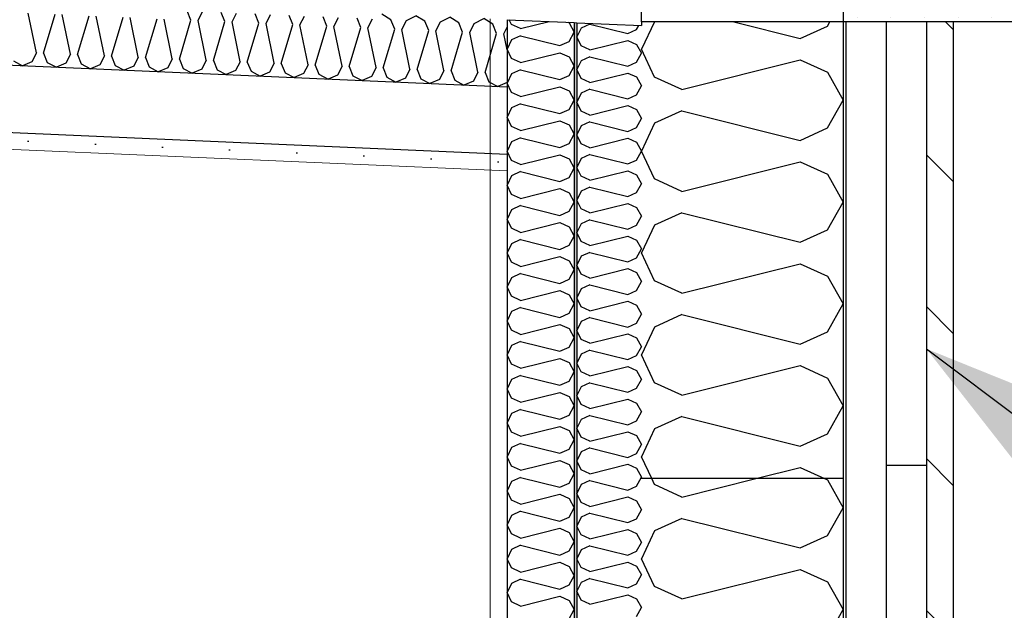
# Model space of a CAD drawing. Header units: millimetres. Extents: x -82116 to -58044, y -2070 to 12890.
# Tile 61 of 65: x -60786 to -60053, y 6032 to 6472. Entities that reach past the tile are written whole.
import ezdxf

# ---------------------------------------------------------------- set-up
doc = ezdxf.new("R2010")
doc.units = ezdxf.units.MM
doc.header["$LTSCALE"] = 0.5
doc.header["$MEASUREMENT"] = 0
doc.linetypes.add('PLINE', pattern=[0])
doc.linetypes.add('Wipeout_Contour', pattern=[2000, 0, -2000])
for name, color, linetype in [('0(Nye konstruksjoner)', 7, 'Continuous'), ('232- Ikke-bærende yttervegger', 7, 'Continuous'), ('232- Ikke-bærende yttervegger (Skravur)', 7, 'Continuous'), ('232- Ikke-bærende yttervegger (Skravur)(Nye konstruksjoner)', 7, 'Continuous'), ('232- Ikke-bærende yttervegger(Nye konstruksjoner)', 7, 'Continuous'), ('235- Utvendig kledning og overflate (Skravur)(Nye konstruksjoner)', 7, 'Continuous'), ('235- Utvendig kledning og overflate(Nye konstruksjoner)', 7, 'Continuous'), ('242- Ikke-bærende innervegger(Nye konstruksjoner)', 7, 'Continuous'), ('256- Faste himlinger og overflatebehandling (Skravur)(Nye konstruksjoner)', 7, 'Continuous'), ('256- Faste himlinger og overflatebehandling(Nye konstruksjoner)', 7, 'Continuous'), ('832- Tekst bygning(Nye konstruksjoner)', 7, 'Continuous')]:
    doc.layers.add(name, color=color, linetype=linetype)
doc.layers.add('236- Innvendig kledning og overflate(Nye konstruksjoner)', color=7, linetype='Continuous', lineweight=0)
doc.dimstyles.new('GENERATED_STYLE__2', dxfattribs={"dimtxt": 0.18, "dimasz": 182.4, "dimexe": 0.18, "dimexo": 0.0625, "dimgap": 0, "dimtad": 0, "dimtih": 1, "dimtoh": 1, "dimdec": 4, "dimzin": 0, "dimdsep": 46, "dimcen": 0.09, "dimadec": 0, "dimazin": 0, "dimtfac": 1, "dimtdec": 4, "dimtmove": 0, "dimatfit": 3, "dimldrblk": 'ARROWHEAD_5', "dimfxl": 1, "dimtolj": 1, "dimtzin": 0, "dimarcsym": 0})
pattern_1 = [(0, (0, 0), (0, 43.30127), [0, -25]), (0, (12.5, 21.65), (0, 43.30127), [0, -25])]

# ---------------------------------------------------------------- blocks, each defined once
blk = doc.blocks.new('*X5')
at = {"layer": '232- Ikke-bærende yttervegger (Skravur)', "linetype": 'PLINE'}
for p, q in [((-60313.56, 6470), (-60323.16, 6449.71)), ((-60254.31, 6470), (-60205.04, 6457.68)), ((-60184.72, 6466.93), (-60183.01, 6470)), ((-60205.04, 6457.68), (-60184.72, 6466.93)), ((-60313.35, 6428.99), (-60323.16, 6449.71)), ((-60293.03, 6419.74), (-60205.04, 6441.74)), ((-60205.04, 6441.74), (-60184.72, 6432.5)), ((-60293.03, 6419.74), (-60313.35, 6428.99)), ((-60184.72, 6432.5), (-60173.16, 6411.77)), ((-60184.72, 6391.05), (-60173.16, 6411.77)), ((-60293.03, 6403.8), (-60313.35, 6394.56)), ((-60293.03, 6403.8), (-60205.04, 6381.8)), ((-60313.35, 6394.56), (-60323.16, 6373.83)), ((-60205.04, 6381.8), (-60184.72, 6391.05)), ((-60313.35, 6353.11), (-60323.16, 6373.83)), ((-60293.03, 6343.87), (-60205.04, 6365.86)), ((-60205.04, 6365.86), (-60184.72, 6356.62)), ((-60293.03, 6343.87), (-60313.35, 6353.11)), ((-60184.72, 6356.62), (-60173.16, 6335.89)), ((-60184.72, 6315.17), (-60173.16, 6335.89)), ((-60293.03, 6327.92), (-60313.35, 6318.68)), ((-60293.03, 6327.92), (-60205.04, 6305.93)), ((-60313.35, 6318.68), (-60323.16, 6297.96)), ((-60205.04, 6305.93), (-60184.72, 6315.17)), ((-60313.35, 6277.23), (-60323.16, 6297.96)), ((-60293.03, 6267.99), (-60205.04, 6289.98)), ((-60205.04, 6289.98), (-60184.72, 6280.74)), ((-60184.72, 6280.74), (-60173.16, 6260.02)), ((-60293.03, 6267.99), (-60313.35, 6277.23)), ((-60184.72, 6239.29), (-60173.16, 6260.02)), ((-60293.03, 6252.04), (-60313.35, 6242.8)), ((-60293.03, 6252.04), (-60205.04, 6230.05)), ((-60313.35, 6242.8), (-60323.16, 6222.08)), ((-60205.04, 6230.05), (-60184.72, 6239.29)), ((-60313.35, 6201.35), (-60323.16, 6222.08)), ((-60293.03, 6192.11), (-60205.04, 6214.11)), ((-60205.04, 6214.11), (-60184.72, 6204.86)), ((-60293.03, 6192.11), (-60313.35, 6201.35)), ((-60184.72, 6204.86), (-60173.16, 6184.14)), ((-60184.72, 6163.41), (-60173.16, 6184.14)), ((-60293.03, 6176.17), (-60313.35, 6166.92)), ((-60293.03, 6176.17), (-60205.04, 6154.17)), ((-60313.35, 6166.92), (-60323.16, 6146.2)), ((-60205.04, 6154.17), (-60184.72, 6163.41)), ((-60315.49, 6130), (-60323.16, 6146.2)), ((-60237.95, 6130), (-60205.04, 6138.23)), ((-60205.04, 6138.23), (-60186.97, 6130))]:
    blk.add_line(p, q, dxfattribs=at)
blk = doc.blocks.new('*X11')
at = {"layer": '232- Ikke-bærende yttervegger (Skravur)(Nye konstruksjoner)', "linetype": 'PLINE'}
for p, q in [((-60368.02, 6465.45), (-60371.16, 6458.82)), ((-60361.52, 6468.41), (-60368.02, 6465.45)), ((-60361.52, 6468.41), (-60333.36, 6461.37)), ((-60333.36, 6461.37), (-60326.86, 6464.33)), ((-60326.86, 6464.33), (-60325.13, 6467.43)), ((-60368.02, 6452.19), (-60371.16, 6458.82)), ((-60361.52, 6449.23), (-60333.36, 6456.27)), ((-60333.36, 6456.27), (-60326.86, 6453.31)), ((-60361.52, 6449.23), (-60368.02, 6452.19)), ((-60326.86, 6453.31), (-60323.16, 6446.68)), ((-60368.02, 6441.17), (-60371.16, 6434.54)), ((-60361.52, 6444.13), (-60368.02, 6441.17)), ((-60361.52, 6444.13), (-60333.36, 6437.09)), ((-60333.36, 6437.09), (-60326.86, 6440.05)), ((-60326.86, 6440.05), (-60323.16, 6446.68)), ((-60368.02, 6427.91), (-60371.16, 6434.54)), ((-60361.52, 6424.95), (-60368.02, 6427.91)), ((-60361.52, 6424.95), (-60333.36, 6431.99)), ((-60333.36, 6431.99), (-60326.86, 6429.03)), ((-60326.86, 6429.03), (-60323.16, 6422.4)), ((-60361.52, 6419.85), (-60368.02, 6416.89)), ((-60361.52, 6419.85), (-60333.36, 6412.81)), ((-60326.86, 6415.77), (-60323.16, 6422.4)), ((-60368.02, 6416.89), (-60371.16, 6410.26)), ((-60333.36, 6412.81), (-60326.86, 6415.77)), ((-60368.02, 6403.62), (-60371.16, 6410.26)), ((-60361.52, 6400.67), (-60368.02, 6403.62)), ((-60361.52, 6400.67), (-60333.36, 6407.71)), ((-60333.36, 6407.71), (-60326.86, 6404.75)), ((-60326.86, 6404.75), (-60323.16, 6398.12)), ((-60326.86, 6391.48), (-60323.16, 6398.12)), ((-60368.02, 6392.61), (-60371.16, 6385.97)), ((-60361.52, 6395.56), (-60368.02, 6392.61)), ((-60361.52, 6395.56), (-60333.36, 6388.53)), ((-60333.36, 6388.53), (-60326.86, 6391.48)), ((-60368.02, 6379.34), (-60371.16, 6385.97)), ((-60361.52, 6376.38), (-60333.36, 6383.42)), ((-60333.36, 6383.42), (-60326.86, 6380.46)), ((-60361.52, 6376.38), (-60368.02, 6379.34)), ((-60326.86, 6380.46), (-60323.16, 6373.83)), ((-60368.02, 6368.32), (-60371.16, 6361.69)), ((-60361.52, 6371.28), (-60368.02, 6368.32)), ((-60361.52, 6371.28), (-60333.36, 6364.24)), ((-60333.36, 6364.24), (-60326.86, 6367.2)), ((-60326.86, 6367.2), (-60323.16, 6373.83)), ((-60368.02, 6355.06), (-60371.16, 6361.69)), ((-60361.52, 6352.1), (-60368.02, 6355.06)), ((-60361.52, 6352.1), (-60333.36, 6359.14)), ((-60333.36, 6359.14), (-60326.86, 6356.18)), ((-60326.86, 6356.18), (-60323.16, 6349.55)), ((-60361.52, 6347), (-60368.02, 6344.04)), ((-60361.52, 6347), (-60333.36, 6339.96)), ((-60326.86, 6342.92), (-60323.16, 6349.55)), ((-60368.02, 6344.04), (-60371.16, 6337.41)), ((-60368.02, 6330.78), (-60371.16, 6337.41)), ((-60333.36, 6339.96), (-60326.86, 6342.92)), ((-60361.52, 6327.82), (-60368.02, 6330.78)), ((-60361.52, 6327.82), (-60333.36, 6334.86)), ((-60333.36, 6334.86), (-60326.86, 6331.9)), ((-60326.86, 6331.9), (-60323.16, 6325.27)), ((-60361.52, 6322.72), (-60368.02, 6319.76)), ((-60361.52, 6322.72), (-60333.36, 6315.68)), ((-60326.86, 6318.64), (-60323.16, 6325.27)), ((-60368.02, 6319.76), (-60371.16, 6313.13)), ((-60333.36, 6315.68), (-60326.86, 6318.64)), ((-60368.02, 6306.5), (-60371.16, 6313.13)), ((-60361.52, 6303.54), (-60333.36, 6310.58)), ((-60333.36, 6310.58), (-60326.86, 6307.62)), ((-60361.52, 6303.54), (-60368.02, 6306.5)), ((-60326.86, 6307.62), (-60323.16, 6300.99)), ((-60326.86, 6294.36), (-60323.16, 6300.99)), ((-60368.02, 6295.48), (-60371.16, 6288.85)), ((-60361.52, 6298.44), (-60368.02, 6295.48)), ((-60361.52, 6298.44), (-60333.36, 6291.4)), ((-60333.36, 6291.4), (-60326.86, 6294.36)), ((-60368.02, 6282.22), (-60371.16, 6288.85)), ((-60361.52, 6279.26), (-60333.36, 6286.3)), ((-60333.36, 6286.3), (-60326.86, 6283.34)), ((-60361.52, 6279.26), (-60368.02, 6282.22)), ((-60326.86, 6283.34), (-60323.16, 6276.71)), ((-60361.52, 6274.16), (-60368.02, 6271.2)), ((-60361.52, 6274.16), (-60333.36, 6267.12)), ((-60326.86, 6270.08), (-60323.16, 6276.71)), ((-60368.02, 6271.2), (-60371.16, 6264.57)), ((-60368.02, 6257.94), (-60371.16, 6264.57)), ((-60333.36, 6267.12), (-60326.86, 6270.08)), ((-60361.52, 6254.98), (-60368.02, 6257.94)), ((-60361.52, 6254.98), (-60333.36, 6262.02)), ((-60333.36, 6262.02), (-60326.86, 6259.06)), ((-60326.86, 6259.06), (-60323.16, 6252.43)), ((-60361.52, 6249.88), (-60368.02, 6246.92)), ((-60361.52, 6249.88), (-60333.36, 6242.84)), ((-60326.86, 6245.8), (-60323.16, 6252.43)), ((-60368.02, 6246.92), (-60371.16, 6240.29)), ((-60333.36, 6242.84), (-60326.86, 6245.8)), ((-60368.02, 6233.66), (-60371.16, 6240.29)), ((-60361.52, 6230.7), (-60333.36, 6237.74)), ((-60333.36, 6237.74), (-60326.86, 6234.78)), ((-60326.86, 6234.78), (-60323.16, 6228.15)), ((-60361.52, 6230.7), (-60368.02, 6233.66)), ((-60326.86, 6221.52), (-60323.16, 6228.15)), ((-60368.02, 6222.64), (-60371.16, 6216.01)), ((-60361.52, 6225.6), (-60368.02, 6222.64)), ((-60361.52, 6225.6), (-60333.36, 6218.56)), ((-60333.36, 6218.56), (-60326.86, 6221.52)), ((-60368.02, 6209.37), (-60371.16, 6216.01)), ((-60361.52, 6206.42), (-60333.36, 6213.46)), ((-60333.36, 6213.46), (-60326.86, 6210.5)), ((-60361.52, 6206.42), (-60368.02, 6209.37)), ((-60326.86, 6210.5), (-60323.16, 6203.87)), ((-60368.02, 6198.36), (-60371.16, 6191.72)), ((-60361.52, 6201.31), (-60368.02, 6198.36)), ((-60361.52, 6201.31), (-60333.36, 6194.28)), ((-60326.86, 6197.23), (-60323.16, 6203.87)), ((-60368.02, 6185.09), (-60371.16, 6191.72)), ((-60333.36, 6194.28), (-60326.86, 6197.23)), ((-60361.52, 6182.13), (-60368.02, 6185.09)), ((-60361.52, 6182.13), (-60333.36, 6189.17)), ((-60333.36, 6189.17), (-60326.86, 6186.21)), ((-60326.86, 6186.21), (-60323.16, 6179.58)), ((-60361.52, 6177.03), (-60368.02, 6174.07)), ((-60361.52, 6177.03), (-60333.36, 6169.99)), ((-60326.86, 6172.95), (-60323.16, 6179.58)), ((-60368.02, 6174.07), (-60371.16, 6167.44)), ((-60333.36, 6169.99), (-60326.86, 6172.95)), ((-60368.02, 6160.81), (-60371.16, 6167.44)), ((-60361.52, 6157.85), (-60333.36, 6164.89)), ((-60333.36, 6164.89), (-60326.86, 6161.93)), ((-60326.86, 6161.93), (-60323.16, 6155.3)), ((-60361.52, 6157.85), (-60368.02, 6160.81)), ((-60326.86, 6148.67), (-60323.16, 6155.3)), ((-60368.02, 6149.79), (-60371.16, 6143.16)), ((-60361.52, 6152.75), (-60368.02, 6149.79)), ((-60361.52, 6152.75), (-60333.36, 6145.71)), ((-60333.36, 6145.71), (-60326.86, 6148.67)), ((-60368.02, 6136.53), (-60371.16, 6143.16)), ((-60361.52, 6133.57), (-60333.36, 6140.61)), ((-60333.36, 6140.61), (-60326.86, 6137.65)), ((-60361.52, 6133.57), (-60368.02, 6136.53)), ((-60326.86, 6137.65), (-60323.16, 6131.02)), ((-60368.02, 6125.51), (-60371.16, 6118.88)), ((-60361.52, 6128.47), (-60368.02, 6125.51)), ((-60361.52, 6128.47), (-60333.36, 6121.43)), ((-60326.86, 6124.39), (-60323.16, 6131.02)), ((-60368.02, 6112.25), (-60371.16, 6118.88)), ((-60333.36, 6121.43), (-60326.86, 6124.39)), ((-60361.52, 6109.29), (-60368.02, 6112.25)), ((-60361.52, 6109.29), (-60333.36, 6116.33)), ((-60333.36, 6116.33), (-60326.86, 6113.37)), ((-60326.86, 6113.37), (-60323.16, 6106.74)), ((-60361.52, 6104.19), (-60368.02, 6101.23)), ((-60361.52, 6104.19), (-60333.36, 6097.15)), ((-60326.86, 6100.11), (-60323.16, 6106.74)), ((-60368.02, 6101.23), (-60371.16, 6094.6)), ((-60333.36, 6097.15), (-60326.86, 6100.11)), ((-60368.02, 6087.97), (-60371.16, 6094.6)), ((-60361.52, 6085.01), (-60333.36, 6092.05)), ((-60333.36, 6092.05), (-60326.86, 6089.09)), ((-60326.86, 6089.09), (-60323.16, 6082.46)), ((-60361.52, 6085.01), (-60368.02, 6087.97)), ((-60326.86, 6075.83), (-60323.16, 6082.46)), ((-60368.02, 6076.95), (-60371.16, 6070.32)), ((-60361.52, 6079.91), (-60368.02, 6076.95)), ((-60361.52, 6079.91), (-60333.36, 6072.87)), ((-60333.36, 6072.87), (-60326.86, 6075.83)), ((-60368.02, 6063.69), (-60371.16, 6070.32)), ((-60361.52, 6060.73), (-60333.36, 6067.77)), ((-60333.36, 6067.77), (-60326.86, 6064.81)), ((-60361.52, 6060.73), (-60368.02, 6063.69)), ((-60326.86, 6064.81), (-60323.16, 6058.18)), ((-60368.02, 6052.67), (-60371.16, 6046.04)), ((-60361.52, 6055.63), (-60368.02, 6052.67)), ((-60361.52, 6055.63), (-60333.36, 6048.59)), ((-60326.86, 6051.55), (-60323.16, 6058.18)), ((-60368.02, 6039.41), (-60371.16, 6046.04)), ((-60333.36, 6048.59), (-60326.86, 6051.55)), ((-60361.52, 6036.45), (-60368.02, 6039.41)), ((-60361.52, 6036.45), (-60333.36, 6043.49)), ((-60333.36, 6043.49), (-60326.86, 6040.53)), ((-60326.86, 6040.53), (-60323.16, 6033.9)), ((-60326.86, 6027.27), (-60323.16, 6033.9))]:
    blk.add_line(p, q, dxfattribs=at)
blk = doc.blocks.new('*X12')
at = {"layer": '232- Ikke-bærende yttervegger (Skravur)(Nye konstruksjoner)', "linetype": 'PLINE'}
for p, q in [((-60419.89, 6468.1), (-60421.57, 6471.64)), ((-60413.12, 6465.02), (-60391.83, 6470.34)), ((-60378.05, 6469.74), (-60377.01, 6469.27)), ((-60377.01, 6469.27), (-60373.16, 6462.36)), ((-60413.12, 6465.02), (-60419.89, 6468.1)), ((-60377.01, 6455.45), (-60373.16, 6462.36)), ((-60419.89, 6456.62), (-60423.16, 6449.71)), ((-60413.12, 6459.7), (-60419.89, 6456.62)), ((-60413.12, 6459.7), (-60383.79, 6452.37)), ((-60383.79, 6452.37), (-60377.01, 6455.45)), ((-60419.89, 6442.81), (-60423.16, 6449.71)), ((-60413.12, 6439.72), (-60419.89, 6442.81)), ((-60413.12, 6439.72), (-60383.79, 6447.06)), ((-60383.79, 6447.06), (-60377.01, 6443.97)), ((-60377.01, 6443.97), (-60373.16, 6437.07)), ((-60413.12, 6434.41), (-60419.89, 6431.33)), ((-60413.12, 6434.41), (-60383.79, 6427.08)), ((-60377.01, 6430.16), (-60373.16, 6437.07)), ((-60419.89, 6431.33), (-60423.16, 6424.42)), ((-60383.79, 6427.08), (-60377.01, 6430.16)), ((-60419.89, 6417.51), (-60423.16, 6424.42)), ((-60413.12, 6414.43), (-60383.79, 6421.76)), ((-60383.79, 6421.76), (-60377.01, 6418.68)), ((-60377.01, 6418.68), (-60373.16, 6411.77)), ((-60413.12, 6414.43), (-60419.89, 6417.51)), ((-60377.01, 6404.87), (-60373.16, 6411.77)), ((-60419.89, 6406.03), (-60423.16, 6399.13)), ((-60413.12, 6409.12), (-60419.89, 6406.03)), ((-60413.12, 6409.12), (-60383.79, 6401.78)), ((-60383.79, 6401.78), (-60377.01, 6404.87)), ((-60419.89, 6392.22), (-60423.16, 6399.13)), ((-60413.12, 6389.14), (-60383.79, 6396.47)), ((-60383.79, 6396.47), (-60377.01, 6393.39)), ((-60413.12, 6389.14), (-60419.89, 6392.22)), ((-60377.01, 6393.39), (-60373.16, 6386.48)), ((-60413.12, 6383.82), (-60419.89, 6380.74)), ((-60413.12, 6383.82), (-60383.79, 6376.49)), ((-60377.01, 6379.57), (-60373.16, 6386.48)), ((-60419.89, 6380.74), (-60423.16, 6373.83)), ((-60383.79, 6376.49), (-60377.01, 6379.57)), ((-60419.89, 6366.93), (-60423.16, 6373.83)), ((-60413.12, 6363.84), (-60419.89, 6366.93)), ((-60413.12, 6363.84), (-60383.79, 6371.18)), ((-60383.79, 6371.18), (-60377.01, 6368.09)), ((-60377.01, 6368.09), (-60373.16, 6361.19)), ((-60377.01, 6354.28), (-60373.16, 6361.19)), ((-60419.89, 6355.45), (-60423.16, 6348.54)), ((-60413.12, 6358.53), (-60419.89, 6355.45)), ((-60413.12, 6358.53), (-60383.79, 6351.2)), ((-60383.79, 6351.2), (-60377.01, 6354.28)), ((-60419.89, 6341.63), (-60423.16, 6348.54)), ((-60413.12, 6338.55), (-60383.79, 6345.88)), ((-60383.79, 6345.88), (-60377.01, 6342.8)), ((-60413.12, 6338.55), (-60419.89, 6341.63)), ((-60377.01, 6342.8), (-60373.16, 6335.89)), ((-60419.89, 6330.16), (-60423.16, 6323.25)), ((-60413.12, 6333.24), (-60419.89, 6330.16)), ((-60413.12, 6333.24), (-60383.79, 6325.91)), ((-60377.01, 6328.99), (-60373.16, 6335.89)), ((-60419.89, 6316.34), (-60423.16, 6323.25)), ((-60383.79, 6325.91), (-60377.01, 6328.99)), ((-60413.12, 6313.26), (-60419.89, 6316.34)), ((-60413.12, 6313.26), (-60383.79, 6320.59)), ((-60383.79, 6320.59), (-60377.01, 6317.51)), ((-60377.01, 6317.51), (-60373.16, 6310.6)), ((-60377.01, 6303.69), (-60373.16, 6310.6)), ((-60419.89, 6304.86), (-60423.16, 6297.96)), ((-60413.12, 6307.94), (-60419.89, 6304.86)), ((-60413.12, 6307.94), (-60383.79, 6300.61)), ((-60383.79, 6300.61), (-60377.01, 6303.69)), ((-60419.89, 6291.05), (-60423.16, 6297.96)), ((-60413.12, 6287.97), (-60383.79, 6295.3)), ((-60383.79, 6295.3), (-60377.01, 6292.22)), ((-60413.12, 6287.97), (-60419.89, 6291.05)), ((-60377.01, 6292.22), (-60373.16, 6285.31)), ((-60419.89, 6279.57), (-60423.16, 6272.66)), ((-60413.12, 6282.65), (-60419.89, 6279.57)), ((-60413.12, 6282.65), (-60383.79, 6275.32)), ((-60377.01, 6278.4), (-60373.16, 6285.31)), ((-60419.89, 6265.75), (-60423.16, 6272.66)), ((-60383.79, 6275.32), (-60377.01, 6278.4)), ((-60413.12, 6262.67), (-60419.89, 6265.75)), ((-60413.12, 6262.67), (-60383.79, 6270.01)), ((-60383.79, 6270.01), (-60377.01, 6266.92)), ((-60377.01, 6266.92), (-60373.16, 6260.02)), ((-60413.12, 6257.36), (-60419.89, 6254.28)), ((-60413.12, 6257.36), (-60383.79, 6250.03)), ((-60377.01, 6253.11), (-60373.16, 6260.02)), ((-60419.89, 6254.28), (-60423.16, 6247.37)), ((-60383.79, 6250.03), (-60377.01, 6253.11)), ((-60419.89, 6240.46), (-60423.16, 6247.37)), ((-60413.12, 6237.38), (-60383.79, 6244.71)), ((-60383.79, 6244.71), (-60377.01, 6241.63)), ((-60413.12, 6237.38), (-60419.89, 6240.46)), ((-60377.01, 6241.63), (-60373.16, 6234.72)), ((-60377.01, 6227.82), (-60373.16, 6234.72)), ((-60419.89, 6228.98), (-60423.16, 6222.08)), ((-60413.12, 6232.07), (-60419.89, 6228.98)), ((-60413.12, 6232.07), (-60383.79, 6224.73)), ((-60383.79, 6224.73), (-60377.01, 6227.82)), ((-60419.89, 6215.17), (-60423.16, 6222.08)), ((-60413.12, 6212.09), (-60419.89, 6215.17)), ((-60413.12, 6212.09), (-60383.79, 6219.42)), ((-60383.79, 6219.42), (-60377.01, 6216.34)), ((-60377.01, 6216.34), (-60373.16, 6209.43)), ((-60413.12, 6206.77), (-60419.89, 6203.69)), ((-60413.12, 6206.77), (-60383.79, 6199.44)), ((-60377.01, 6202.52), (-60373.16, 6209.43)), ((-60419.89, 6203.69), (-60423.16, 6196.78)), ((-60383.79, 6199.44), (-60377.01, 6202.52)), ((-60419.89, 6189.88), (-60423.16, 6196.78)), ((-60413.12, 6186.79), (-60383.79, 6194.13)), ((-60383.79, 6194.13), (-60377.01, 6191.04)), ((-60377.01, 6191.04), (-60373.16, 6184.14)), ((-60413.12, 6186.79), (-60419.89, 6189.88)), ((-60377.01, 6177.23), (-60373.16, 6184.14)), ((-60419.89, 6178.4), (-60423.16, 6171.49)), ((-60413.12, 6181.48), (-60419.89, 6178.4)), ((-60413.12, 6181.48), (-60383.79, 6174.15)), ((-60383.79, 6174.15), (-60377.01, 6177.23)), ((-60419.89, 6164.58), (-60423.16, 6171.49)), ((-60413.12, 6161.5), (-60383.79, 6168.83)), ((-60383.79, 6168.83), (-60377.01, 6165.75)), ((-60413.12, 6161.5), (-60419.89, 6164.58)), ((-60377.01, 6165.75), (-60373.16, 6158.84)), ((-60413.12, 6156.19), (-60419.89, 6153.1)), ((-60413.12, 6156.19), (-60383.79, 6148.85)), ((-60377.01, 6151.94), (-60373.16, 6158.84)), ((-60419.89, 6153.1), (-60423.16, 6146.2)), ((-60383.79, 6148.85), (-60377.01, 6151.94)), ((-60419.89, 6139.29), (-60423.16, 6146.2)), ((-60413.12, 6136.21), (-60383.79, 6143.54)), ((-60383.79, 6143.54), (-60377.01, 6140.46)), ((-60377.01, 6140.46), (-60373.16, 6133.55)), ((-60413.12, 6136.21), (-60419.89, 6139.29)), ((-60377.01, 6126.64), (-60373.16, 6133.55)), ((-60419.89, 6127.81), (-60423.16, 6120.9)), ((-60413.12, 6130.89), (-60419.89, 6127.81)), ((-60413.12, 6130.89), (-60383.79, 6123.56)), ((-60383.79, 6123.56), (-60377.01, 6126.64)), ((-60419.89, 6114), (-60423.16, 6120.9)), ((-60413.12, 6110.91), (-60383.79, 6118.25)), ((-60383.79, 6118.25), (-60377.01, 6115.16)), ((-60413.12, 6110.91), (-60419.89, 6114)), ((-60377.01, 6115.16), (-60373.16, 6108.26)), ((-60413.12, 6105.6), (-60419.89, 6102.52)), ((-60413.12, 6105.6), (-60383.79, 6098.27)), ((-60377.01, 6101.35), (-60373.16, 6108.26)), ((-60419.89, 6102.52), (-60423.16, 6095.61)), ((-60419.89, 6088.7), (-60423.16, 6095.61)), ((-60383.79, 6098.27), (-60377.01, 6101.35)), ((-60413.12, 6085.62), (-60419.89, 6088.7)), ((-60413.12, 6085.62), (-60383.79, 6092.95)), ((-60383.79, 6092.95), (-60377.01, 6089.87)), ((-60377.01, 6089.87), (-60373.16, 6082.96)), ((-60377.01, 6076.06), (-60373.16, 6082.96)), ((-60419.89, 6077.23), (-60423.16, 6070.32)), ((-60413.12, 6080.31), (-60419.89, 6077.23)), ((-60413.12, 6080.31), (-60383.79, 6072.98)), ((-60383.79, 6072.98), (-60377.01, 6076.06)), ((-60419.89, 6063.41), (-60423.16, 6070.32)), ((-60413.12, 6060.33), (-60383.79, 6067.66)), ((-60383.79, 6067.66), (-60377.01, 6064.58)), ((-60413.12, 6060.33), (-60419.89, 6063.41)), ((-60377.01, 6064.58), (-60373.16, 6057.67)), ((-60419.89, 6051.93), (-60423.16, 6045.03)), ((-60413.12, 6055.01), (-60419.89, 6051.93)), ((-60413.12, 6055.01), (-60383.79, 6047.68)), ((-60377.01, 6050.76), (-60373.16, 6057.67)), ((-60419.89, 6038.12), (-60423.16, 6045.03)), ((-60383.79, 6047.68), (-60377.01, 6050.76)), ((-60413.12, 6035.04), (-60419.89, 6038.12)), ((-60413.12, 6035.04), (-60383.79, 6042.37)), ((-60383.79, 6042.37), (-60377.01, 6039.29)), ((-60377.01, 6039.29), (-60373.16, 6032.38)), ((-60377.01, 6025.47), (-60373.16, 6032.38))]:
    blk.add_line(p, q, dxfattribs=at)
blk = doc.blocks.new('*X20')
at = {"layer": '256- Faste himlinger og overflatebehandling (Skravur)(Nye konstruksjoner)', "linetype": 'PLINE'}
for p, q in [((-60773.34, 6447), (-60779.38, 6476.62)), ((-60658.35, 6471.34), (-60661.13, 6478.24)), ((-60653.04, 6471.11), (-60649.66, 6477.74)), ((-60633.08, 6470.23), (-60635.86, 6477.14)), ((-60627.77, 6470), (-60624.39, 6476.63)), ((-60768.03, 6446.77), (-60759.42, 6475.75)), ((-60748.07, 6445.9), (-60754.11, 6475.52)), ((-60742.76, 6445.66), (-60734.15, 6474.65)), ((-60722.8, 6444.79), (-60728.84, 6474.42)), ((-60717.49, 6444.56), (-60708.88, 6473.54)), ((-60697.53, 6443.69), (-60703.58, 6473.31)), ((-60692.22, 6443.46), (-60683.62, 6472.44)), ((-60672.26, 6442.59), (-60678.31, 6472.21)), ((-60666.95, 6442.36), (-60658.35, 6471.34)), ((-60646.99, 6441.48), (-60653.04, 6471.11)), ((-60641.68, 6441.25), (-60633.08, 6470.23)), ((-60621.72, 6440.38), (-60627.77, 6470)), ((-60607.81, 6469.13), (-60610.59, 6476.03)), ((-60602.5, 6468.9), (-60599.13, 6475.53)), ((-60582.54, 6468.03), (-60585.32, 6474.93)), ((-60577.23, 6467.8), (-60573.86, 6474.43)), ((-60557.27, 6466.92), (-60560.05, 6473.83)), ((-60551.96, 6466.69), (-60548.59, 6473.32)), ((-60532, 6465.82), (-60534.79, 6472.72)), ((-60526.69, 6465.59), (-60523.32, 6472.22)), ((-60509.52, 6471.62), (-60516.25, 6475.77)), ((-60506.73, 6464.72), (-60509.52, 6471.62)), ((-60501.42, 6464.49), (-60498.05, 6471.12)), ((-60498.05, 6471.12), (-60490.98, 6474.67)), ((-60484.25, 6470.52), (-60490.98, 6474.67)), ((-60481.46, 6463.61), (-60484.25, 6470.52)), ((-60476.16, 6463.38), (-60472.78, 6470.02)), ((-60472.78, 6470.02), (-60465.71, 6473.56)), ((-60458.98, 6469.41), (-60465.71, 6473.56)), ((-60456.2, 6462.51), (-60458.98, 6469.41)), ((-60447.51, 6468.91), (-60440.44, 6472.46)), ((-60433.71, 6468.31), (-60440.44, 6472.46)), ((-60616.41, 6440.15), (-60607.81, 6469.13)), ((-60596.45, 6439.28), (-60602.5, 6468.9)), ((-60591.14, 6439.05), (-60582.54, 6468.03)), ((-60571.18, 6438.17), (-60577.23, 6467.8)), ((-60565.88, 6437.94), (-60557.27, 6466.92)), ((-60545.92, 6437.07), (-60551.96, 6466.69)), ((-60540.61, 6436.84), (-60532, 6465.82)), ((-60520.65, 6435.97), (-60526.69, 6465.59)), ((-60515.34, 6435.74), (-60506.73, 6464.72)), ((-60495.38, 6434.86), (-60501.42, 6464.49)), ((-60490.07, 6434.63), (-60481.46, 6463.61)), ((-60470.11, 6433.76), (-60476.16, 6463.38)), ((-60464.8, 6433.53), (-60456.2, 6462.51)), ((-60450.89, 6462.28), (-60447.51, 6468.91)), ((-60444.84, 6432.66), (-60450.89, 6462.28)), ((-60430.93, 6461.41), (-60433.71, 6468.31)), ((-60425.62, 6461.18), (-60423.16, 6466.01)), ((-60439.53, 6432.43), (-60430.93, 6461.41)), ((-60423.16, 6449.14), (-60425.62, 6461.18)), ((-60790.51, 6440.97), (-60783.75, 6437.4)), ((-60776.71, 6440.37), (-60783.75, 6437.4)), ((-60773.34, 6447), (-60776.71, 6440.37)), ((-60768.03, 6446.77), (-60765.24, 6439.87)), ((-60765.24, 6439.87), (-60758.49, 6436.3)), ((-60748.07, 6445.9), (-60751.44, 6439.26)), ((-60742.76, 6445.66), (-60739.97, 6438.76)), ((-60722.8, 6444.79), (-60726.17, 6438.16)), ((-60717.49, 6444.56), (-60714.71, 6437.66)), ((-60697.53, 6443.69), (-60700.9, 6437.06)), ((-60692.22, 6443.46), (-60689.44, 6436.56)), ((-60672.26, 6442.59), (-60675.64, 6435.95)), ((-60666.95, 6442.36), (-60664.17, 6435.45)), ((-60646.99, 6441.48), (-60650.37, 6434.85)), ((-60641.68, 6441.25), (-60638.9, 6434.35)), ((-60621.72, 6440.38), (-60625.1, 6433.75)), ((-60616.41, 6440.15), (-60613.63, 6433.25)), ((-60751.44, 6439.26), (-60758.49, 6436.3)), ((-60739.97, 6438.76), (-60733.22, 6435.2)), ((-60726.17, 6438.16), (-60733.22, 6435.2)), ((-60714.71, 6437.66), (-60707.95, 6434.09)), ((-60700.9, 6437.06), (-60707.95, 6434.09)), ((-60689.44, 6436.56), (-60682.68, 6432.99)), ((-60675.64, 6435.95), (-60682.68, 6432.99)), ((-60664.17, 6435.45), (-60657.41, 6431.89)), ((-60650.37, 6434.85), (-60657.41, 6431.89)), ((-60638.9, 6434.35), (-60632.14, 6430.78)), ((-60625.1, 6433.75), (-60632.14, 6430.78)), ((-60613.63, 6433.25), (-60606.87, 6429.68)), ((-60599.83, 6432.64), (-60606.87, 6429.68)), ((-60596.45, 6439.28), (-60599.83, 6432.64)), ((-60591.14, 6439.05), (-60588.36, 6432.14)), ((-60571.18, 6438.17), (-60574.56, 6431.54)), ((-60565.88, 6437.94), (-60563.09, 6431.04)), ((-60545.92, 6437.07), (-60549.29, 6430.44)), ((-60540.61, 6436.84), (-60537.82, 6429.94)), ((-60520.65, 6435.97), (-60524.02, 6429.34)), ((-60515.34, 6435.74), (-60512.55, 6428.83)), ((-60495.38, 6434.86), (-60498.75, 6428.23)), ((-60490.07, 6434.63), (-60487.29, 6427.73)), ((-60470.11, 6433.76), (-60473.48, 6427.13)), ((-60464.8, 6433.53), (-60462.02, 6426.63)), ((-60444.84, 6432.66), (-60448.21, 6426.03)), ((-60588.36, 6432.14), (-60581.6, 6428.58)), ((-60574.56, 6431.54), (-60581.6, 6428.58)), ((-60563.09, 6431.04), (-60556.33, 6427.47)), ((-60549.29, 6430.44), (-60556.33, 6427.47)), ((-60537.82, 6429.94), (-60531.06, 6426.37)), ((-60524.02, 6429.34), (-60531.06, 6426.37)), ((-60512.55, 6428.83), (-60505.8, 6425.27)), ((-60498.75, 6428.23), (-60505.8, 6425.27)), ((-60487.29, 6427.73), (-60480.53, 6424.16)), ((-60473.48, 6427.13), (-60480.53, 6424.16)), ((-60462.02, 6426.63), (-60455.26, 6423.06)), ((-60448.21, 6426.03), (-60455.26, 6423.06)), ((-60439.53, 6432.43), (-60436.75, 6425.52)), ((-60436.75, 6425.52), (-60429.99, 6421.96)), ((-60423.16, 6424.83), (-60429.99, 6421.96))]:
    blk.add_line(p, q, dxfattribs=at)
blk = doc.blocks.new('*X30')
at = {"layer": '232- Ikke-bærende yttervegger (Skravur)(Nye konstruksjoner)', "linetype": 'PLINE'}
for p, q in [((-60313.35, 6125.48), (-60315.49, 6130)), ((-60293.03, 6116.23), (-60313.35, 6125.48)), ((-60293.03, 6116.23), (-60237.95, 6130)), ((-60186.97, 6130), (-60184.72, 6128.98)), ((-60184.72, 6128.98), (-60173.16, 6108.26)), ((-60184.72, 6087.54), (-60173.16, 6108.26)), ((-60293.03, 6100.29), (-60313.35, 6091.04)), ((-60293.03, 6100.29), (-60205.04, 6078.29)), ((-60313.35, 6091.04), (-60323.16, 6070.32)), ((-60205.04, 6078.29), (-60184.72, 6087.54)), ((-60313.35, 6049.6), (-60323.16, 6070.32)), ((-60293.03, 6040.35), (-60205.04, 6062.35)), ((-60205.04, 6062.35), (-60184.72, 6053.1)), ((-60184.72, 6053.1), (-60173.16, 6032.38)), ((-60293.03, 6040.35), (-60313.35, 6049.6)), ((-60184.72, 6011.66), (-60173.16, 6032.38))]:
    blk.add_line(p, q, dxfattribs=at)
blk = doc.blocks.new('ARROWHEAD_5')
at = {"linetype": 'Continuous'}
blk.add_hatch(color=256, dxfattribs=at).paths.add_polyline_path([(-1, 0.2679), (0, 0), (-1, -0.2679)])
blk.add_line((0, 0), (-1, 0), dxfattribs=at)

msp = doc.modelspace()

# ---------------------------------------------------------------- hatches: boundary and pattern name
at = {"layer": '232- Ikke-bærende yttervegger (Skravur)(Nye konstruksjoner)', "linetype": 'Continuous'}
msp.add_hatch(color=256, dxfattribs=at).paths.add_polyline_path([(-60373.16, 6469.52), (-60373.16, 3820), (-60371.16, 3820), (-60371.16, 6469.44)])
h = msp.add_hatch(dxfattribs=at)
h.set_pattern_fill('Gips', color=256, style=0, pattern_type=2)
h.set_pattern_definition([(270, (0, 0), (86.60254, 0), [0, -50]), (270, (43.3, -25), (86.60254, 0), [0, -50])])
h.paths.add_polyline_path([(-60423.16, 6359.1), (-60435.66, 6359.65), (-60435.66, 3820), (-60423.16, 3820)])
at = {"layer": '235- Utvendig kledning og overflate (Skravur)(Nye konstruksjoner)', "linetype": 'Continuous'}
h = msp.add_hatch(dxfattribs=at)
h.set_pattern_fill('Prikker_tett', color=256, style=0, pattern_type=2)
h.set_pattern_definition(pattern_1)
h.paths.add_polyline_path([(-60171.16, 6470), (-60173.16, 6470), (-60173.16, 4720), (-60171.16, 4720)])
h = msp.add_hatch(dxfattribs=at)
h.set_pattern_fill('Skrålinjer_2', color=256, style=0, pattern_type=2)
h.set_pattern_definition([(315, (0, 0), (56.56854, 56.56854), [80, 0])])
h.paths.add_polyline_path([(-60091.16, 6470), (-60111.16, 6470), (-60111.16, 4720), (-60091.16, 4720)])
at = {"layer": '256- Faste himlinger og overflatebehandling (Skravur)(Nye konstruksjoner)', "linetype": 'Continuous'}
h = msp.add_hatch(dxfattribs=at)
h.set_pattern_fill('Gips', color=256, style=0, pattern_type=2)
h.set_pattern_definition([(357.5, (0, 0), (3.77755, 86.52011), [0, -50]), (357.5, (26.865, 42.17), (3.77755, 86.52011), [0, -50])])
h.paths.add_polyline_path([(-61378.16, 6400.8), (-60423.16, 6359.1), (-60423.16, 6371.61), (-61378.16, 6413.31)])

# ---------------------------------------------------------------- linework, layer by layer
at = {"linetype": 'PLINE'}
msp.add_line((-60173.16, 6130), (-60323.16, 6130), dxfattribs=at)
at = {"layer": '232- Ikke-bærende yttervegger', "linetype": 'PLINE'}
for p, q in [((-60323.16, 6470), (-60323.16, 6467.34)), ((-60173.16, 6470), (-60323.16, 6470)), ((-60173.16, 6470), (-60173.16, 6130))]:
    msp.add_line(p, q, dxfattribs=at)
at = {"layer": '232- Ikke-bærende yttervegger(Nye konstruksjoner)', "linetype": 'PLINE'}
for p, q in [((-60373.16, 6469.52), (-60373.16, 3820)), ((-60371.16, 6469.44), (-60371.16, 3820))]:
    msp.add_line(p, q, dxfattribs=at)
at = {"layer": '232- Ikke-bærende yttervegger(Nye konstruksjoner)', "linetype": 'PLINE', "flags": 128}
for points in [[(-60423.16, 6471.71), (-60423.16, 6421.66), (-60423.16, 6371.61), (-60423.16, 6359.1), (-60423.16, 3820)], [(-60423.16, 6471.71), (-60373.16, 6469.52), (-60371.16, 6469.44), (-60323.16, 6467.34)]]:
    msp.add_lwpolyline(points, dxfattribs=at)
at = {"layer": '235- Utvendig kledning og overflate(Nye konstruksjoner)', "linetype": 'PLINE'}
for p, q in [((-60111.16, 6470), (-60111.16, 4720)), ((-60091.16, 6470), (-60091.16, 4720))]:
    msp.add_line(p, q, dxfattribs=at)
at = {"layer": '236- Innvendig kledning og overflate(Nye konstruksjoner)', "linetype": 'PLINE'}
for p, q in [((-60435.66, 6472.25), (-60435.66, 3820)), ((-61378.16, 6400.8), (-60423.16, 6359.1))]:
    msp.add_line(p, q, dxfattribs=at)
at = {"layer": '242- Ikke-bærende innervegger(Nye konstruksjoner)', "linetype": 'PLINE'}
msp.add_line((-60323.16, 6470), (-60323.16, 6517.39), dxfattribs=at)
at = {"layer": '256- Faste himlinger og overflatebehandling(Nye konstruksjoner)', "linetype": 'PLINE'}
for p, q in [((-59223.16, 6470), (-60091.16, 6470)), ((-61378.16, 6463.36), (-60423.16, 6421.66)), ((-61378.16, 6413.31), (-60423.16, 6371.61))]:
    msp.add_line(p, q, dxfattribs=at)

# ---------------------------------------------------------------- block references
at = {"layer": '232- Ikke-bærende yttervegger'}
msp.add_blockref('*X5', (0, 0), dxfattribs=at)
at = {"layer": '232- Ikke-bærende yttervegger(Nye konstruksjoner)'}
for name in ['*X12', '*X11']:
    msp.add_blockref(name, (0, 0), dxfattribs=at)
at = {"layer": '256- Faste himlinger og overflatebehandling(Nye konstruksjoner)'}
msp.add_blockref('*X20', (0, 0), dxfattribs=at)

# ---------------------------------------------------------------- leaders
at = {"layer": '832- Tekst bygning(Nye konstruksjoner)', "linetype": 'PLINE', "annotation_type": 0, "has_hookline": 1, "hookline_direction": 0, "text_width": 709.3}
msp.add_leader([(-60111.16, 6226.63), (-59744.16, 5950.34), (-59830.91, 5904.92), (-59648.51, 5904.92)], dimstyle='GENERATED_STYLE__2', dxfattribs=at)

# ---------------------------------------------------------------- next in the draw order: wipeouts: each hides what was drawn before it
at = {"linetype": 'Wipeout_Contour', "ltscale": 241688.285918}
msp.add_wipeout([(-60141.16, 6470), (-60171.16, 6470), (-60171.16, 4720), (-60141.16, 4720)], dxfattribs=at).dxf.layer = '235- Utvendig kledning og overflate (Skravur)(Nye konstruksjoner)'

# ---------------------------------------------------------------- next in the draw order: hatches: boundary and pattern name
at = {"layer": '256- Faste himlinger og overflatebehandling (Skravur)(Nye konstruksjoner)', "linetype": 'Continuous'}
h = msp.add_hatch(dxfattribs=at)
h.set_pattern_fill('Prikker_tett', color=256, style=0, pattern_type=2)
h.set_pattern_definition(pattern_1)
h.paths.add_polyline_path([(-60173.16, 6470), (-59123.16, 6470), (-59123.16, 6545), (-60173.16, 6545)])

# ---------------------------------------------------------------- next in the draw order: linework, layer by layer
at = {"layer": '0(Nye konstruksjoner)', "linetype": 'PLINE'}
msp.add_line((-60141.16, 6140), (-60111.16, 6140), dxfattribs=at)
at = {"layer": '232- Ikke-bærende yttervegger(Nye konstruksjoner)', "linetype": 'PLINE'}
msp.add_line((-60173.16, 6130), (-60173.16, 4720), dxfattribs=at)
at = {"layer": '235- Utvendig kledning og overflate(Nye konstruksjoner)', "linetype": 'PLINE'}
for p, q in [((-60171.16, 6470), (-60171.16, 4720)), ((-60141.16, 6470), (-60141.16, 4720))]:
    msp.add_line(p, q, dxfattribs=at)
at = {"layer": '256- Faste himlinger og overflatebehandling(Nye konstruksjoner)', "linetype": 'PLINE'}
msp.add_line((-60173.16, 6510.84), (-60173.16, 6470), dxfattribs=at)
at = {"layer": '256- Faste himlinger og overflatebehandling(Nye konstruksjoner)', "linetype": 'PLINE', "flags": 128}
msp.add_lwpolyline([(-60091.16, 6470), (-60111.16, 6470), (-60141.16, 6470), (-60171.16, 6470), (-60173.16, 6470)], dxfattribs=at)

# ---------------------------------------------------------------- next in the draw order: block references
at = {"layer": '232- Ikke-bærende yttervegger(Nye konstruksjoner)'}
msp.add_blockref('*X30', (0, 0), dxfattribs=at)

doc.saveas('drawing.dxf')
